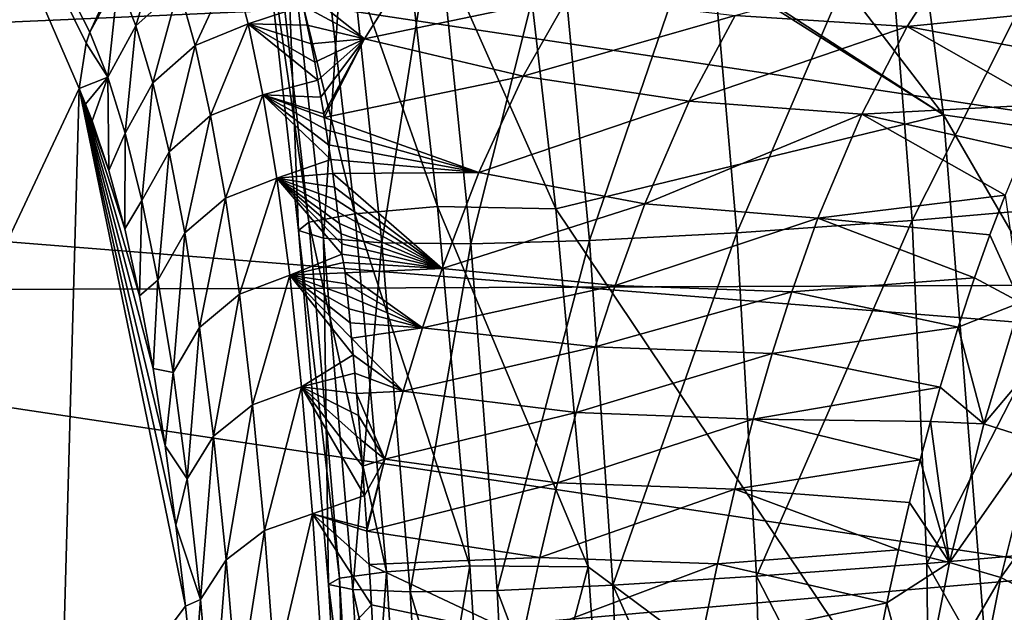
# Model space of a CAD drawing. Header units: metres. Extents: x -160 to 52, y -25 to 25.
# Tile 79 of 168: x -21.65 to -19.24, y 2.51 to 3.96. Entities that reach past the tile are written whole.
import ezdxf

# ---------------------------------------------------------------- set-up
doc = ezdxf.new("R2010")
doc.units = ezdxf.units.M
doc.layers.add('solid_509089_SW0001', color=7, linetype='CONTINUOUS')

msp = doc.modelspace()

# ---------------------------------------------------------------- linework, layer by layer
at = {"layer": 'solid_509089_SW0001'}
for points in [[(-19.386158, 3.730697, 44.952454), (-20.559059, 5.261555, 39.165611), (-19.623159, 5.556776, 44.663551)], [(-19.623159, 5.556776, 44.663551), (-18.605633, 5.34314, 50.277542), (-18.396145, 3.586106, 50.487141)], [(-19.386158, 3.730697, 44.952454), (-19.623159, 5.556776, 44.663551), (-18.396145, 3.586106, 50.487141)], [(-26.027731, 3.766744, 158.213913), (-15.096548, 4.247276, 205.050568), (-25.547476, 5.406938, 158.113846)], [(-19.386158, 3.730697, 44.952454), (-20.440235, 4.415647, 39.330643), (-20.559059, 5.261555, 39.165611)], [(-22.022966, 4.998336, 208.540848), (-21.501736, 3.795309, 207.855988), (-22.112076, 2.498055, 208.11319)], [(-22.022966, 4.998336, 208.540848), (-21.475706, 3.933322, 207.866226), (-21.48414, 3.906533, 207.866348)], [(-22.022966, 4.998336, 208.540848), (-21.440624, 4.01031, 207.859222), (-21.475706, 3.933322, 207.866226)], [(-22.022966, 4.998336, 208.540848), (-21.48414, 3.906533, 207.866348), (-21.501736, 3.795309, 207.855988)], [(-16.435072, 3.324507, 246.872314), (-16.484709, 4.413263, 246.634079), (-23.498169, 4.385219, 212.974518)], [(-19.386158, 3.730697, 44.952454), (-20.43758, 4.394916, 39.334358), (-20.440235, 4.415647, 39.330643)], [(-20.726366, 4.382954, 37.486481), (-20.43758, 4.394916, 39.334358), (-20.334705, 3.500998, 39.47937)], [(-19.386158, 3.730697, 44.952454), (-20.334705, 3.500998, 39.47937), (-20.43758, 4.394916, 39.334358)], [(-16.435072, 3.324507, 246.872314), (-23.498169, 4.385219, 212.974518), (-23.547443, 3.296096, 212.738037)], [(-21.038424, 4.339846, 34.216225), (-20.9272, 4.363785, 35.777416), (-20.826509, 3.488898, 35.940453)], [(-20.9272, 4.363785, 35.777416), (-20.726366, 4.382954, 37.486481), (-20.624489, 3.506873, 37.642582)], [(-20.9272, 4.363785, 35.777416), (-20.624489, 3.506873, 37.642582), (-20.826509, 3.488898, 35.940453)], [(-20.726366, 4.382954, 37.486481), (-20.334705, 3.500998, 39.47937), (-20.624489, 3.506873, 37.642582)], [(-21.060835, 4.313344, 32.803871), (-21.038424, 4.339846, 34.216225), (-20.939804, 3.468562, 34.382938)], [(-21.038424, 4.339846, 34.216225), (-20.826509, 3.488898, 35.940453), (-20.939804, 3.468562, 34.382938)], [(-19.029575, 4.329945, 26.464689), (-19.526907, 4.293219, 27.058687), (-19.463175, 3.472523, 27.26491)], [(-19.029575, 4.329945, 26.464689), (-19.463175, 3.472523, 27.26491), (-18.974482, 3.514715, 26.673422)], [(-21.060835, 4.313344, 32.803871), (-20.939804, 3.468562, 34.382938), (-20.96463, 3.447607, 32.973431)], [(-20.996954, 4.287973, 31.536648), (-21.060835, 4.313344, 32.803871), (-20.96463, 3.447607, 32.973431)], [(-19.526907, 4.293219, 27.058687), (-19.963526, 4.269584, 27.746216), (-19.89176, 3.442235, 27.948336)], [(-19.526907, 4.293219, 27.058687), (-19.89176, 3.442235, 27.948336), (-19.463175, 3.472523, 27.26491)], [(-20.996954, 4.287973, 31.536648), (-20.96463, 3.447607, 32.973431), (-20.903444, 3.429194, 31.709856)], [(-20.850832, 4.268307, 30.409178), (-20.996954, 4.287973, 31.536648), (-20.903444, 3.429194, 31.709856)], [(-20.850832, 4.268307, 30.409178), (-20.903444, 3.429194, 31.709856), (-20.760647, 3.417324, 30.588064)], [(-20.628479, 4.257667, 29.414434), (-20.850832, 4.268307, 30.409178), (-20.760647, 3.417324, 30.588064)], [(-19.963526, 4.269584, 27.746216), (-20.331936, 4.258043, 28.529531), (-20.252888, 3.423175, 28.725527)], [(-19.963526, 4.269584, 27.746216), (-20.252888, 3.423175, 28.725527), (-19.89176, 3.442235, 27.948336)], [(-159.199997, 4.25438, -24.12779), (-2.2, 4.25438, -24.12779), (-2.2, 1.424548, -24.458549)], [(-159.199997, 1.424548, -24.458549), (-159.199997, 4.25438, -24.12779), (-2.2, 1.424548, -24.458549)], [(-26.027731, 3.766744, 158.213913), (-15.417189, 2.921209, 204.962708), (-15.096548, 4.247276, 205.050568)], [(-20.628479, 4.257667, 29.414434), (-20.760647, 3.417324, 30.588064), (-20.543112, 3.414806, 29.60195)], [(-20.331936, 4.258043, 28.529531), (-20.628479, 4.257667, 29.414434), (-20.543112, 3.414806, 29.60195)], [(-20.331936, 4.258043, 28.529531), (-20.543112, 3.414806, 29.60195), (-20.252888, 3.423175, 28.725527)], [(-21.30023, 4.157577, 207.803421), (-21.362701, 3.949033, 207.344528), (-21.406351, 4.061315, 207.848022)], [(-21.30023, 4.157577, 207.803421), (-21.257906, 4.043218, 207.297867), (-21.362701, 3.949033, 207.344528)], [(-19.475452, 3.947315, 206.276749), (-19.896273, 3.974305, 206.45607), (-19.362574, 4.121505, 206.817581)], [(-19.475452, 3.947315, 206.276749), (-19.362574, 4.121505, 206.817581), (-19.012072, 3.993963, 206.310547)], [(-21.125881, 4.098011, 207.235489), (-21.217991, 3.900777, 206.800781), (-21.257906, 4.043218, 207.297867)], [(-21.125881, 4.098011, 207.235489), (-21.088192, 3.953475, 206.739334), (-21.217991, 3.900777, 206.800781)], [(-21.125881, 4.098011, 207.235489), (-20.953556, 3.997771, 206.779129), (-21.088192, 3.953475, 206.739334)], [(-20.964888, 4.045665, 206.93721), (-20.702253, 4.078249, 206.98584), (-20.803055, 3.916901, 206.502075)], [(-20.803055, 3.916901, 206.502075), (-20.702253, 4.078249, 206.98584), (-20.303579, 4.021646, 206.700241)], [(-21.406351, 4.061315, 207.848022), (-21.431435, 3.823433, 207.370132), (-21.475706, 3.933322, 207.866226)], [(-21.411217, 4.054942, 207.849762), (-21.406351, 4.061315, 207.848022), (-21.475706, 3.933322, 207.866226)], [(-21.440624, 4.01031, 207.859222), (-21.411217, 4.054942, 207.849762), (-21.475706, 3.933322, 207.866226)], [(-21.406351, 4.061315, 207.848022), (-21.362701, 3.949033, 207.344528), (-21.431435, 3.823433, 207.370132)], [(-21.257906, 4.043218, 207.297867), (-21.321081, 3.809272, 206.850479), (-21.362701, 3.949033, 207.344528)], [(-21.257906, 4.043218, 207.297867), (-21.217991, 3.900777, 206.800781), (-21.321081, 3.809272, 206.850479)], [(-20.953556, 3.997771, 206.779129), (-20.964888, 4.045665, 206.93721), (-20.803055, 3.916901, 206.502075)], [(-20.803055, 3.916901, 206.502075), (-20.303579, 4.021646, 206.700241), (-20.415209, 3.825569, 206.16449)], [(-20.415209, 3.825569, 206.16449), (-20.303579, 4.021646, 206.700241), (-19.896273, 3.974305, 206.45607)], [(-21.088192, 3.953475, 206.739334), (-20.953556, 3.997771, 206.779129), (-20.943203, 3.950675, 206.633102)], [(-20.943203, 3.950675, 206.633102), (-20.953556, 3.997771, 206.779129), (-20.803055, 3.916901, 206.502075)], [(-19.475452, 3.947315, 206.276749), (-19.012072, 3.993963, 206.310547), (-19.080053, 3.873604, 205.984329)], [(-21.088192, 3.953475, 206.739334), (-21.179771, 3.729256, 206.311935), (-21.217991, 3.900777, 206.800781)], [(-21.088192, 3.953475, 206.739334), (-21.052235, 3.77993, 206.251221), (-21.179771, 3.729256, 206.311935)], [(-21.088192, 3.953475, 206.739334), (-20.943203, 3.950675, 206.633102), (-20.933733, 3.904617, 206.498093)], [(-21.088192, 3.953475, 206.739334), (-20.933733, 3.904617, 206.498093), (-20.925049, 3.85976, 206.373169)], [(-21.088192, 3.953475, 206.739334), (-20.925049, 3.85976, 206.373169), (-20.91707, 3.816243, 206.257492)], [(-21.088192, 3.953475, 206.739334), (-20.91707, 3.816243, 206.257492), (-21.052235, 3.77993, 206.251221)], [(-20.415209, 3.825569, 206.16449), (-19.896273, 3.974305, 206.45607), (-20.008463, 3.764432, 205.917633)], [(-19.475452, 3.947315, 206.276749), (-20.008463, 3.764432, 205.917633), (-19.896273, 3.974305, 206.45607)], [(-21.48414, 3.906533, 207.866348), (-21.475706, 3.933322, 207.866226), (-21.431435, 3.823433, 207.370132)], [(-21.362701, 3.949033, 207.344528), (-21.388952, 3.686488, 206.883041), (-21.431435, 3.823433, 207.370132)], [(-21.362701, 3.949033, 207.344528), (-21.321081, 3.809272, 206.850479), (-21.388952, 3.686488, 206.883041)], [(-20.933733, 3.904617, 206.498093), (-20.943203, 3.950675, 206.633102), (-20.803055, 3.916901, 206.502075)], [(-19.586216, 3.733, 205.745163), (-20.008463, 3.764432, 205.917633), (-19.475452, 3.947315, 206.276749)], [(-19.586216, 3.733, 205.745163), (-19.475452, 3.947315, 206.276749), (-19.139071, 3.756075, 205.701035)], [(-19.475452, 3.947315, 206.276749), (-19.080053, 3.873604, 205.984329), (-19.139071, 3.756075, 205.701035)], [(-21.501736, 3.795309, 207.855988), (-21.48414, 3.906533, 207.866348), (-21.431435, 3.823433, 207.370132)], [(-20.925049, 3.85976, 206.373169), (-20.933733, 3.904617, 206.498093), (-20.803055, 3.916901, 206.502075)], [(-20.91707, 3.816243, 206.257492), (-20.925049, 3.85976, 206.373169), (-20.803055, 3.916901, 206.502075)], [(-20.909737, 3.774163, 206.15036), (-20.91707, 3.816243, 206.257492), (-20.803055, 3.916901, 206.502075)], [(-20.909737, 3.774163, 206.15036), (-20.803055, 3.916901, 206.502075), (-20.902996, 3.733588, 206.051041)], [(-20.902996, 3.733588, 206.051041), (-20.803055, 3.916901, 206.502075), (-20.901493, 3.72429, 206.028793)], [(-20.901493, 3.72429, 206.028793), (-20.803055, 3.916901, 206.502075), (-20.415209, 3.825569, 206.16449)], [(-21.217991, 3.900777, 206.800781), (-21.281118, 3.640678, 206.364899), (-21.321081, 3.809272, 206.850479)], [(-21.217991, 3.900777, 206.800781), (-21.179771, 3.729256, 206.311935), (-21.281118, 3.640678, 206.364899)], [(-21.486326, 3.756868, 207.684998), (-21.501736, 3.795309, 207.855988), (-21.431435, 3.823433, 207.370132)], [(-21.486326, 3.756868, 207.684998), (-21.431435, 3.823433, 207.370132), (-21.47007, 3.716446, 207.505264)], [(-21.431435, 3.823433, 207.370132), (-21.428808, 3.59452, 207.042755), (-21.47007, 3.716446, 207.505264)], [(-21.431435, 3.823433, 207.370132), (-21.388952, 3.686488, 206.883041), (-21.428808, 3.59452, 207.042755)], [(-21.321081, 3.809272, 206.850479), (-21.348091, 3.52127, 206.404648), (-21.388952, 3.686488, 206.883041)], [(-21.321081, 3.809272, 206.850479), (-21.281118, 3.640678, 206.364899), (-21.348091, 3.52127, 206.404648)], [(-21.052235, 3.77993, 206.251221), (-20.91707, 3.816243, 206.257492), (-20.909737, 3.774163, 206.15036)], [(-20.901493, 3.72429, 206.028793), (-20.415209, 3.825569, 206.16449), (-20.523518, 3.590019, 205.644699)], [(-20.523518, 3.590019, 205.644699), (-20.415209, 3.825569, 206.16449), (-20.008463, 3.764432, 205.917633)], [(-22.112076, 2.498055, 208.11319), (-21.501736, 3.795309, 207.855988), (-21.547869, 2.119679, 207.634583)], [(-21.547869, 2.119679, 207.634583), (-21.501736, 3.795309, 207.855988), (-21.241415, 2.528233, 204.827606)], [(-21.501736, 3.795309, 207.855988), (-21.428808, 3.59452, 207.042755), (-21.390121, 3.452015, 206.60083)], [(-21.486326, 3.756868, 207.684998), (-21.428808, 3.59452, 207.042755), (-21.501736, 3.795309, 207.855988)], [(-21.501736, 3.795309, 207.855988), (-21.390121, 3.452015, 206.60083), (-21.35383, 3.288007, 206.178482)], [(-21.501736, 3.795309, 207.855988), (-21.35383, 3.288007, 206.178482), (-21.320747, 3.110214, 205.787796)], [(-21.501736, 3.795309, 207.855988), (-21.320747, 3.110214, 205.787796), (-21.290918, 2.920812, 205.430481)], [(-21.501736, 3.795309, 207.855988), (-21.290918, 2.920812, 205.430481), (-21.264595, 2.72668, 205.111588)], [(-21.501736, 3.795309, 207.855988), (-21.264595, 2.72668, 205.111588), (-21.241415, 2.528233, 204.827606)], [(-26.333057, 1.971099, 158.277527), (-15.417189, 2.921209, 204.962708), (-26.027731, 3.766744, 158.213913)], [(-21.052235, 3.77993, 206.251221), (-21.143347, 3.527225, 205.833252), (-21.179771, 3.729256, 206.311935)], [(-21.052235, 3.77993, 206.251221), (-21.018124, 3.575883, 205.773056), (-21.143347, 3.527225, 205.833252)], [(-21.052235, 3.77993, 206.251221), (-20.901493, 3.72429, 206.028793), (-20.896791, 3.694585, 205.958954)], [(-21.052235, 3.77993, 206.251221), (-20.902996, 3.733588, 206.051041), (-20.901493, 3.72429, 206.028793)], [(-21.052235, 3.77993, 206.251221), (-20.896791, 3.694585, 205.958954), (-20.891068, 3.657152, 205.873459)], [(-21.052235, 3.77993, 206.251221), (-20.891068, 3.657152, 205.873459), (-20.885815, 3.621321, 205.794113)], [(-21.052235, 3.77993, 206.251221), (-20.885815, 3.621321, 205.794113), (-21.018124, 3.575883, 205.773056)], [(-21.052235, 3.77993, 206.251221), (-20.909737, 3.774163, 206.15036), (-20.902996, 3.733588, 206.051041)], [(-20.523518, 3.590019, 205.644699), (-20.008463, 3.764432, 205.917633), (-20.117126, 3.513109, 205.396118)], [(-19.586216, 3.733, 205.745163), (-20.117126, 3.513109, 205.396118), (-20.008463, 3.764432, 205.917633)], [(-21.486326, 3.756868, 207.684998), (-21.47007, 3.716446, 207.505264), (-21.428808, 3.59452, 207.042755)], [(-19.586216, 3.733, 205.745163), (-19.139071, 3.756075, 205.701035), (-19.190399, 3.642957, 205.454773)], [(-21.179771, 3.729256, 206.311935), (-21.242907, 3.441866, 205.889679), (-21.281118, 3.640678, 206.364899)], [(-21.179771, 3.729256, 206.311935), (-21.143347, 3.527225, 205.833252), (-21.242907, 3.441866, 205.889679)], [(-20.896791, 3.694585, 205.958954), (-20.901493, 3.72429, 206.028793), (-20.523518, 3.590019, 205.644699)], [(-19.239134, 1.869086, 45.137527), (-20.334705, 3.500998, 39.47937), (-19.386158, 3.730697, 44.952454)], [(-19.693344, 3.477724, 205.231018), (-20.117126, 3.513109, 205.396118), (-19.586216, 3.733, 205.745163)], [(-19.693344, 3.477724, 205.231018), (-19.586216, 3.733, 205.745163), (-19.235498, 3.534347, 205.238571)], [(-19.586216, 3.733, 205.745163), (-19.190399, 3.642957, 205.454773), (-19.235498, 3.534347, 205.238571)], [(-19.386158, 3.730697, 44.952454), (-18.396145, 3.586106, 50.487141), (-18.266529, 1.799732, 50.620781)], [(-19.239134, 1.869086, 45.137527), (-19.386158, 3.730697, 44.952454), (-18.266529, 1.799732, 50.620781)], [(-20.891068, 3.657152, 205.873459), (-20.896791, 3.694585, 205.958954), (-20.523518, 3.590019, 205.644699)], [(-21.388952, 3.686488, 206.883041), (-21.390121, 3.452015, 206.60083), (-21.428808, 3.59452, 207.042755)], [(-21.388952, 3.686488, 206.883041), (-21.348091, 3.52127, 206.404648), (-21.390121, 3.452015, 206.60083)], [(-21.281118, 3.640678, 206.364899), (-21.308945, 3.326428, 205.936783), (-21.348091, 3.52127, 206.404648)], [(-21.281118, 3.640678, 206.364899), (-21.242907, 3.441866, 205.889679), (-21.308945, 3.326428, 205.936783)], [(-20.885815, 3.621321, 205.794113), (-20.891068, 3.657152, 205.873459), (-20.523518, 3.590019, 205.644699)], [(-21.018124, 3.575883, 205.773056), (-20.885815, 3.621321, 205.794113), (-20.880945, 3.587033, 205.720352)], [(-20.880945, 3.587033, 205.720352), (-20.885815, 3.621321, 205.794113), (-20.523518, 3.590019, 205.644699)], [(-21.018124, 3.575883, 205.773056), (-21.109068, 3.292147, 205.368561), (-21.143347, 3.527225, 205.833252)], [(-21.018124, 3.575883, 205.773056), (-20.986282, 3.338552, 205.308578), (-21.109068, 3.292147, 205.368561)], [(-21.018124, 3.575883, 205.773056), (-20.880945, 3.587033, 205.720352), (-20.876413, 3.55427, 205.651764)], [(-21.018124, 3.575883, 205.773056), (-20.876413, 3.55427, 205.651764), (-20.872324, 3.523049, 205.588074)], [(-21.018124, 3.575883, 205.773056), (-20.872324, 3.523049, 205.588074), (-20.868929, 3.493504, 205.529251)], [(-21.018124, 3.575883, 205.773056), (-20.868929, 3.493504, 205.529251), (-20.864697, 3.464882, 205.47319)], [(-21.018124, 3.575883, 205.773056), (-20.864697, 3.464882, 205.47319), (-20.860643, 3.439317, 205.424011)], [(-21.018124, 3.575883, 205.773056), (-20.860643, 3.439317, 205.424011), (-20.8585, 3.41554, 205.379547)], [(-21.018124, 3.575883, 205.773056), (-20.8585, 3.41554, 205.379547), (-20.858322, 3.389895, 205.332764)], [(-21.018124, 3.575883, 205.773056), (-20.858322, 3.389895, 205.332764), (-20.986282, 3.338552, 205.308578)], [(-20.880945, 3.587033, 205.720352), (-20.523518, 3.590019, 205.644699), (-20.613211, 3.354456, 205.214233)], [(-20.876413, 3.55427, 205.651764), (-20.880945, 3.587033, 205.720352), (-20.613211, 3.354456, 205.214233)], [(-20.613211, 3.354456, 205.214233), (-20.523518, 3.590019, 205.644699), (-20.117126, 3.513109, 205.396118)], [(-20.872324, 3.523049, 205.588074), (-20.876413, 3.55427, 205.651764), (-20.613211, 3.354456, 205.214233)], [(-21.348091, 3.52127, 206.404648), (-21.35383, 3.288007, 206.178482), (-21.390121, 3.452015, 206.60083)], [(-21.348091, 3.52127, 206.404648), (-21.308945, 3.326428, 205.936783), (-21.35383, 3.288007, 206.178482)], [(-21.143347, 3.527225, 205.833252), (-21.206745, 3.210594, 205.428787), (-21.242907, 3.441866, 205.889679)], [(-21.143347, 3.527225, 205.833252), (-21.109068, 3.292147, 205.368561), (-21.206745, 3.210594, 205.428787)], [(-20.868929, 3.493504, 205.529251), (-20.872324, 3.523049, 205.588074), (-20.613211, 3.354456, 205.214233)], [(-19.693344, 3.477724, 205.231018), (-19.235498, 3.534347, 205.238571), (-19.272604, 3.437586, 205.060272)], [(-19.197542, 3.27135, 204.784744), (-19.272604, 3.437586, 205.060272), (-19.235498, 3.534347, 205.238571)], [(-20.826509, 3.488898, 35.940453), (-20.624489, 3.506873, 37.642582), (-20.545198, 2.626878, 37.766636)], [(-20.624489, 3.506873, 37.642582), (-20.256012, 2.624118, 39.592175), (-20.545198, 2.626878, 37.766636)], [(-20.624489, 3.506873, 37.642582), (-20.334705, 3.500998, 39.47937), (-20.256012, 2.624118, 39.592175)], [(-20.613211, 3.354456, 205.214233), (-20.117126, 3.513109, 205.396118), (-20.189802, 3.313266, 205.047333)], [(-19.239134, 1.869086, 45.137527), (-20.256012, 2.624118, 39.592175), (-20.334705, 3.500998, 39.47937)], [(-19.693344, 3.477724, 205.231018), (-20.189802, 3.313266, 205.047333), (-20.117126, 3.513109, 205.396118)], [(-18.974482, 3.514715, 26.673422), (-19.463175, 3.472523, 27.26491), (-19.426584, 2.632916, 27.457205)], [(-18.974482, 3.514715, 26.673422), (-19.426584, 2.632916, 27.457205), (-18.950449, 2.6746, 26.872229)], [(-20.939804, 3.468562, 34.382938), (-20.826509, 3.488898, 35.940453), (-20.748978, 2.611996, 36.068367)], [(-20.864697, 3.464882, 205.47319), (-20.868929, 3.493504, 205.529251), (-20.613211, 3.354456, 205.214233)], [(-20.826509, 3.488898, 35.940453), (-20.545198, 2.626878, 37.766636), (-20.748978, 2.611996, 36.068367)], [(-19.757557, 3.297391, 204.922852), (-20.189802, 3.313266, 205.047333), (-19.693344, 3.477724, 205.231018)], [(-19.463175, 3.472523, 27.26491), (-19.89176, 3.442235, 27.948336), (-19.844011, 2.601269, 28.131493)], [(-19.463175, 3.472523, 27.26491), (-19.844011, 2.601269, 28.131493), (-19.426584, 2.632916, 27.457205)], [(-19.757557, 3.297391, 204.922852), (-19.693344, 3.477724, 205.231018), (-19.310284, 3.332025, 204.879425)], [(-19.693344, 3.477724, 205.231018), (-19.272604, 3.437586, 205.060272), (-19.310284, 3.332025, 204.879425)], [(-20.96463, 3.447607, 32.973431), (-20.939804, 3.468562, 34.382938), (-20.864315, 2.596354, 34.512245)], [(-20.96463, 3.447607, 32.973431), (-20.864315, 2.596354, 34.512245), (-20.89098, 2.581248, 33.104622)], [(-20.903444, 3.429194, 31.709856), (-20.96463, 3.447607, 32.973431), (-20.89098, 2.581248, 33.104622)], [(-20.939804, 3.468562, 34.382938), (-20.748978, 2.611996, 36.068367), (-20.864315, 2.596354, 34.512245)], [(-20.860643, 3.439317, 205.424011), (-20.864697, 3.464882, 205.47319), (-20.613211, 3.354456, 205.214233)], [(-21.242907, 3.441866, 205.889679), (-21.271788, 3.100048, 205.483673), (-21.308945, 3.326428, 205.936783)], [(-21.242907, 3.441866, 205.889679), (-21.206745, 3.210594, 205.428787), (-21.271788, 3.100048, 205.483673)], [(-20.903444, 3.429194, 31.709856), (-20.89098, 2.581248, 33.104622), (-20.831629, 2.569226, 31.845509)], [(-20.760647, 3.417324, 30.588064), (-20.903444, 3.429194, 31.709856), (-20.831629, 2.569226, 31.845509)], [(-20.8585, 3.41554, 205.379547), (-20.860643, 3.439317, 205.424011), (-20.613211, 3.354456, 205.214233)], [(-20.252888, 3.423175, 28.725527), (-20.543112, 3.414806, 29.60195), (-20.478672, 2.566535, 29.759186)], [(-20.252888, 3.423175, 28.725527), (-20.478672, 2.566535, 29.759186), (-20.195787, 2.579223, 28.896955)], [(-19.89176, 3.442235, 27.948336), (-20.252888, 3.423175, 28.725527), (-20.195787, 2.579223, 28.896955)], [(-19.89176, 3.442235, 27.948336), (-20.195787, 2.579223, 28.896955), (-19.844011, 2.601269, 28.131493)], [(-19.197542, 3.27135, 204.784744), (-19.310284, 3.332025, 204.879425), (-19.272604, 3.437586, 205.060272)], [(-20.858322, 3.389895, 205.332764), (-20.8585, 3.41554, 205.379547), (-20.613211, 3.354456, 205.214233)], [(-20.760647, 3.417324, 30.588064), (-20.831629, 2.569226, 31.845509), (-20.691441, 2.563575, 30.732159)], [(-20.543112, 3.414806, 29.60195), (-20.760647, 3.417324, 30.588064), (-20.691441, 2.563575, 30.732159)], [(-20.543112, 3.414806, 29.60195), (-20.691441, 2.563575, 30.732159), (-20.478672, 2.566535, 29.759186)], [(-20.986282, 3.338552, 205.308578), (-20.858322, 3.389895, 205.332764), (-20.854366, 3.369615, 205.295639)], [(-20.854366, 3.369615, 205.295639), (-20.858322, 3.389895, 205.332764), (-20.613211, 3.354456, 205.214233)], [(-20.986282, 3.338552, 205.308578), (-20.854366, 3.369615, 205.295639), (-20.850794, 3.343966, 205.24968)], [(-20.850794, 3.343966, 205.24968), (-20.854366, 3.369615, 205.295639), (-20.613211, 3.354456, 205.214233)], [(-20.850794, 3.343966, 205.24968), (-20.613211, 3.354456, 205.214233), (-20.661394, 3.209433, 204.982986)], [(-20.661394, 3.209433, 204.982986), (-20.613211, 3.354456, 205.214233), (-20.189802, 3.313266, 205.047333)], [(-21.308945, 3.326428, 205.936783), (-21.320747, 3.110214, 205.787796), (-21.35383, 3.288007, 206.178482)], [(-21.308945, 3.326428, 205.936783), (-21.271788, 3.100048, 205.483673), (-21.320747, 3.110214, 205.787796)], [(-20.986282, 3.338552, 205.308578), (-21.077278, 3.021369, 204.922852), (-21.109068, 3.292147, 205.368561)], [(-20.986282, 3.338552, 205.308578), (-20.957039, 3.06527, 204.862595), (-21.077278, 3.021369, 204.922852)], [(-20.986282, 3.338552, 205.308578), (-20.850794, 3.343966, 205.24968), (-20.847878, 3.317179, 205.202789)], [(-20.986282, 3.338552, 205.308578), (-20.847878, 3.317179, 205.202789), (-20.844999, 3.288096, 205.152908)], [(-20.986282, 3.338552, 205.308578), (-20.844999, 3.288096, 205.152908), (-20.841822, 3.256317, 205.099426)], [(-20.986282, 3.338552, 205.308578), (-20.841822, 3.256317, 205.099426), (-20.838324, 3.221746, 205.042511)], [(-20.986282, 3.338552, 205.308578), (-20.838324, 3.221746, 205.042511), (-20.834702, 3.18415, 204.982117)], [(-20.986282, 3.338552, 205.308578), (-20.834702, 3.18415, 204.982117), (-20.830866, 3.14311, 204.917831)], [(-20.986282, 3.338552, 205.308578), (-20.830866, 3.14311, 204.917831), (-20.957039, 3.06527, 204.862595)], [(-20.847878, 3.317179, 205.202789), (-20.850794, 3.343966, 205.24968), (-20.661394, 3.209433, 204.982986)], [(-19.757557, 3.297391, 204.922852), (-19.310284, 3.332025, 204.879425), (-19.350258, 3.211017, 204.687668)], [(-19.197542, 3.27135, 204.784744), (-19.350258, 3.211017, 204.687668), (-19.310284, 3.332025, 204.879425)], [(-16.399494, 2.222708, 247.043045), (-16.435072, 3.324507, 246.872314), (-23.547443, 3.296096, 212.738037)], [(-20.844999, 3.288096, 205.152908), (-20.847878, 3.317179, 205.202789), (-20.661394, 3.209433, 204.982986)], [(-20.661394, 3.209433, 204.982986), (-20.189802, 3.313266, 205.047333), (-20.238245, 3.162838, 204.81485)], [(-19.757557, 3.297391, 204.922852), (-20.238245, 3.162838, 204.81485), (-20.189802, 3.313266, 205.047333)], [(-16.399494, 2.222708, 247.043045), (-23.547443, 3.296096, 212.738037), (-23.582653, 2.193972, 212.569046)], [(-21.109068, 3.292147, 205.368561), (-21.17297, 2.94442, 204.987427), (-21.206745, 3.210594, 205.428787)], [(-21.109068, 3.292147, 205.368561), (-21.077278, 3.021369, 204.922852), (-21.17297, 2.94442, 204.987427)], [(-20.841822, 3.256317, 205.099426), (-20.844999, 3.288096, 205.152908), (-20.661394, 3.209433, 204.982986)], [(-19.805431, 3.146857, 204.693085), (-20.238245, 3.162838, 204.81485), (-19.757557, 3.297391, 204.922852)], [(-19.805431, 3.146857, 204.693085), (-19.757557, 3.297391, 204.922852), (-19.350258, 3.211017, 204.687668)], [(-20.838324, 3.221746, 205.042511), (-20.841822, 3.256317, 205.099426), (-20.661394, 3.209433, 204.982986)], [(-19.197542, 3.27135, 204.784744), (-19.287313, 2.974585, 204.353897), (-19.350258, 3.211017, 204.687668)], [(-19.073019, 3.229253, 204.785126), (-19.287313, 2.974585, 204.353897), (-19.197542, 3.27135, 204.784744)], [(-19.073019, 3.229253, 204.785126), (-19.162058, 2.934865, 204.357803), (-19.287313, 2.974585, 204.353897)], [(-21.206745, 3.210594, 205.428787), (-21.236944, 2.840048, 205.050674), (-21.271788, 3.100048, 205.483673)], [(-21.206745, 3.210594, 205.428787), (-21.17297, 2.94442, 204.987427), (-21.236944, 2.840048, 205.050674)], [(-20.834702, 3.18415, 204.982117), (-20.838324, 3.221746, 205.042511), (-20.661394, 3.209433, 204.982986)], [(-20.834702, 3.18415, 204.982117), (-20.661394, 3.209433, 204.982986), (-20.7082, 3.054162, 204.758347)], [(-20.7082, 3.054162, 204.758347), (-20.661394, 3.209433, 204.982986), (-20.238245, 3.162838, 204.81485)], [(-19.805431, 3.146857, 204.693085), (-19.350258, 3.211017, 204.687668), (-19.394547, 3.064518, 204.475128)], [(-19.287313, 2.974585, 204.353897), (-19.394547, 3.064518, 204.475128), (-19.350258, 3.211017, 204.687668)], [(-20.830866, 3.14311, 204.917831), (-20.834702, 3.18415, 204.982117), (-20.7082, 3.054162, 204.758347)], [(-20.7082, 3.054162, 204.758347), (-20.238245, 3.162838, 204.81485), (-20.285173, 3.001995, 204.589615)], [(-19.805431, 3.146857, 204.693085), (-20.285173, 3.001995, 204.589615), (-20.238245, 3.162838, 204.81485)], [(-20.957039, 3.06527, 204.862595), (-20.830866, 3.14311, 204.917831), (-20.826809, 3.09825, 204.849442)], [(-20.826809, 3.09825, 204.849442), (-20.830866, 3.14311, 204.917831), (-20.7082, 3.054162, 204.758347)], [(-19.851789, 2.986087, 204.470596), (-20.285173, 3.001995, 204.589615), (-19.805431, 3.146857, 204.693085)], [(-19.851789, 2.986087, 204.470596), (-19.805431, 3.146857, 204.693085), (-19.394547, 3.064518, 204.475128)], [(-21.271788, 3.100048, 205.483673), (-21.290918, 2.920812, 205.430481), (-21.320747, 3.110214, 205.787796)], [(-21.271788, 3.100048, 205.483673), (-21.236944, 2.840048, 205.050674), (-21.290918, 2.920812, 205.430481)], [(-20.957039, 3.06527, 204.862595), (-20.826809, 3.09825, 204.849442), (-20.822517, 3.049155, 204.776764)], [(-20.822517, 3.049155, 204.776764), (-20.826809, 3.09825, 204.849442), (-20.7082, 3.054162, 204.758347)], [(-20.957039, 3.06527, 204.862595), (-21.047947, 2.713448, 204.501251), (-21.077278, 3.021369, 204.922852)], [(-20.957039, 3.06527, 204.862595), (-20.930277, 2.75451, 204.440399), (-21.047947, 2.713448, 204.501251)], [(-20.957039, 3.06527, 204.862595), (-20.822517, 3.049155, 204.776764), (-20.817987, 2.995308, 204.699539)], [(-20.957039, 3.06527, 204.862595), (-20.817987, 2.995308, 204.699539), (-20.813221, 2.93612, 204.617523)], [(-20.957039, 3.06527, 204.862595), (-20.813221, 2.93612, 204.617523), (-20.808222, 2.870924, 204.530487)], [(-20.957039, 3.06527, 204.862595), (-20.808222, 2.870924, 204.530487), (-20.802998, 2.798889, 204.438171)], [(-20.957039, 3.06527, 204.862595), (-20.802998, 2.798889, 204.438171), (-20.930277, 2.75451, 204.440399)], [(-19.851789, 2.986087, 204.470596), (-19.394547, 3.064518, 204.475128), (-19.418314, 2.979857, 204.361053)], [(-19.287313, 2.974585, 204.353897), (-19.418314, 2.979857, 204.361053), (-19.394547, 3.064518, 204.475128)], [(-20.822517, 3.049155, 204.776764), (-20.7082, 3.054162, 204.758347), (-20.753496, 2.88838, 204.540955)], [(-20.817987, 2.995308, 204.699539), (-20.822517, 3.049155, 204.776764), (-20.753496, 2.88838, 204.540955)], [(-20.753496, 2.88838, 204.540955), (-20.7082, 3.054162, 204.758347), (-20.285173, 3.001995, 204.589615)], [(-21.077278, 3.021369, 204.922852), (-21.141638, 2.641873, 204.570358), (-21.17297, 2.94442, 204.987427)], [(-21.077278, 3.021369, 204.922852), (-21.047947, 2.713448, 204.501251), (-21.141638, 2.641873, 204.570358)], [(-20.813221, 2.93612, 204.617523), (-20.817987, 2.995308, 204.699539), (-20.753496, 2.88838, 204.540955)], [(-20.753496, 2.88838, 204.540955), (-20.285173, 3.001995, 204.589615), (-20.330481, 2.830323, 204.372177)], [(-19.851789, 2.986087, 204.470596), (-20.330481, 2.830323, 204.372177), (-20.285173, 3.001995, 204.589615)], [(-19.896538, 2.814627, 204.255844), (-20.330481, 2.830323, 204.372177), (-19.851789, 2.986087, 204.470596)], [(-19.896538, 2.814627, 204.255844), (-19.851789, 2.986087, 204.470596), (-19.443222, 2.886059, 204.241486)], [(-19.851789, 2.986087, 204.470596), (-19.418314, 2.979857, 204.361053), (-19.443222, 2.886059, 204.241486)], [(-19.37146, 2.635203, 203.950058), (-19.443222, 2.886059, 204.241486), (-19.418314, 2.979857, 204.361053)], [(-19.287313, 2.974585, 204.353897), (-19.37146, 2.635203, 203.950058), (-19.418314, 2.979857, 204.361053)], [(-19.162058, 2.934865, 204.357803), (-19.37146, 2.635203, 203.950058), (-19.287313, 2.974585, 204.353897)], [(-21.17297, 2.94442, 204.987427), (-21.204531, 2.544876, 204.641998), (-21.236944, 2.840048, 205.050674)], [(-21.17297, 2.94442, 204.987427), (-21.141638, 2.641873, 204.570358), (-21.204531, 2.544876, 204.641998)], [(-26.333057, 1.971099, 158.277527), (-15.616891, 1.504099, 204.904938), (-15.417189, 2.921209, 204.962708)], [(-21.236944, 2.840048, 205.050674), (-21.264595, 2.72668, 205.111588), (-21.290918, 2.920812, 205.430481)], [(-20.808222, 2.870924, 204.530487), (-20.813221, 2.93612, 204.617523), (-20.753496, 2.88838, 204.540955)], [(-19.162058, 2.934865, 204.357803), (-19.245432, 2.598593, 203.957672), (-19.37146, 2.635203, 203.950058)], [(-19.049948, 2.870994, 204.382828), (-19.245432, 2.598593, 203.957672), (-19.162058, 2.934865, 204.357803)], [(-20.802998, 2.798889, 204.438171), (-20.808222, 2.870924, 204.530487), (-20.753496, 2.88838, 204.540955)], [(-20.802998, 2.798889, 204.438171), (-20.753496, 2.88838, 204.540955), (-20.797556, 2.719068, 204.340363)], [(-20.797556, 2.719068, 204.340363), (-20.753496, 2.88838, 204.540955), (-20.797092, 2.712055, 204.331985)], [(-20.797092, 2.712055, 204.331985), (-20.753496, 2.88838, 204.540955), (-20.330481, 2.830323, 204.372177)], [(-19.896538, 2.814627, 204.255844), (-19.443222, 2.886059, 204.241486), (-19.469257, 2.781894, 204.116516)], [(-19.37146, 2.635203, 203.950058), (-19.469257, 2.781894, 204.116516), (-19.443222, 2.886059, 204.241486)], [(-19.049948, 2.870994, 204.382828), (-19.132082, 2.539731, 203.988647), (-19.245432, 2.598593, 203.957672)], [(-21.236944, 2.840048, 205.050674), (-21.204531, 2.544876, 204.641998), (-21.264595, 2.72668, 205.111588)], [(-20.797092, 2.712055, 204.331985), (-20.330481, 2.830323, 204.372177), (-20.373978, 2.647459, 204.163422)], [(-19.896538, 2.814627, 204.255844), (-20.373978, 2.647459, 204.163422), (-20.330481, 2.830323, 204.372177)], [(-20.930277, 2.75451, 204.440399), (-20.802998, 2.798889, 204.438171), (-20.797556, 2.719068, 204.340363)], [(-19.939482, 2.632133, 204.049728), (-20.373978, 2.647459, 204.163422), (-19.896538, 2.814627, 204.255844)], [(-19.939482, 2.632133, 204.049728), (-19.896538, 2.814627, 204.255844), (-19.496391, 2.665907, 203.986313)], [(-19.896538, 2.814627, 204.255844), (-19.469257, 2.781894, 204.116516), (-19.496391, 2.665907, 203.986313)], [(-19.37146, 2.635203, 203.950058), (-19.496391, 2.665907, 203.986313), (-19.469257, 2.781894, 204.116516)], [(-20.930277, 2.75451, 204.440399), (-21.02162, 2.364643, 204.108704), (-21.047947, 2.713448, 204.501251)], [(-20.930277, 2.75451, 204.440399), (-20.906635, 2.402121, 204.0466), (-21.02162, 2.364643, 204.108704)], [(-20.930277, 2.75451, 204.440399), (-20.797092, 2.712055, 204.331985), (-20.79191, 2.630343, 204.236893)], [(-20.930277, 2.75451, 204.440399), (-20.797556, 2.719068, 204.340363), (-20.797092, 2.712055, 204.331985)], [(-20.930277, 2.75451, 204.440399), (-20.79191, 2.630343, 204.236893), (-20.786087, 2.531386, 204.127655)], [(-20.930277, 2.75451, 204.440399), (-20.786087, 2.531386, 204.127655), (-20.906635, 2.402121, 204.0466)], [(-21.204531, 2.544876, 204.641998), (-21.241415, 2.528233, 204.827606), (-21.264595, 2.72668, 205.111588)], [(-21.047947, 2.713448, 204.501251), (-21.113218, 2.299777, 204.182861), (-21.141638, 2.641873, 204.570358)], [(-21.047947, 2.713448, 204.501251), (-21.02162, 2.364643, 204.108704), (-21.113218, 2.299777, 204.182861)], [(-20.79191, 2.630343, 204.236893), (-20.797092, 2.712055, 204.331985), (-20.373978, 2.647459, 204.163422)], [(-19.939482, 2.632133, 204.049728), (-19.496391, 2.665907, 203.986313), (-19.524609, 2.536079, 203.850861)], [(-19.37146, 2.635203, 203.950058), (-19.524609, 2.536079, 203.850861), (-19.496391, 2.665907, 203.986313)], [(-18.950449, 2.6746, 26.872229), (-19.426584, 2.632916, 27.457205), (-18.958546, 1.806095, 27.056355)], [(-21.141638, 2.641873, 204.570358), (-21.174978, 2.212016, 204.26329), (-21.204531, 2.544876, 204.641998)], [(-21.141638, 2.641873, 204.570358), (-21.113218, 2.299777, 204.182861), (-21.174978, 2.212016, 204.26329)], [(-20.79191, 2.630343, 204.236893), (-20.373978, 2.647459, 204.163422), (-20.415394, 2.453183, 203.964661)], [(-20.786087, 2.531386, 204.127655), (-20.79191, 2.630343, 204.236893), (-20.415394, 2.453183, 203.964661)], [(-20.748978, 2.611996, 36.068367), (-20.545198, 2.626878, 37.766636), (-20.695061, 1.734424, 36.157265)], [(-20.545198, 2.626878, 37.766636), (-20.489168, 1.744717, 37.855789), (-20.695061, 1.734424, 36.157265)], [(-20.545198, 2.626878, 37.766636), (-20.256012, 2.624118, 39.592175), (-20.489168, 1.744717, 37.855789)], [(-19.939482, 2.632133, 204.049728), (-20.415394, 2.453183, 203.964661), (-20.373978, 2.647459, 204.163422)], [(-19.980356, 2.438392, 203.853577), (-20.415394, 2.453183, 203.964661), (-19.939482, 2.632133, 204.049728)], [(-19.980356, 2.438392, 203.853577), (-19.939482, 2.632133, 204.049728), (-19.524609, 2.536079, 203.850861)], [(-19.426584, 2.632916, 27.457205), (-19.844011, 2.601269, 28.131493), (-19.417389, 1.77162, 27.630709)], [(-19.37146, 2.635203, 203.950058), (-19.448223, 2.250722, 203.58165), (-19.524609, 2.536079, 203.850861)], [(-19.245432, 2.598593, 203.957672), (-19.448223, 2.250722, 203.58165), (-19.37146, 2.635203, 203.950058)], [(-19.426584, 2.632916, 27.457205), (-19.417389, 1.77162, 27.630709), (-18.958546, 1.806095, 27.056355)], [(-20.864315, 2.596354, 34.512245), (-20.748978, 2.611996, 36.068367), (-20.812117, 1.724166, 34.599327)], [(-20.748978, 2.611996, 36.068367), (-20.695061, 1.734424, 36.157265), (-20.812117, 1.724166, 34.599327)], [(-20.256012, 2.624118, 39.592175), (-20.219267, 2.094538, 39.645622), (-20.489168, 1.744717, 37.855789)], [(-19.239134, 1.869086, 45.137527), (-20.219267, 2.094538, 39.645622), (-20.256012, 2.624118, 39.592175)], [(-20.89098, 2.581248, 33.104622), (-20.864315, 2.596354, 34.512245), (-20.83971, 1.714808, 33.19194)], [(-20.89098, 2.581248, 33.104622), (-20.83971, 1.714808, 33.19194), (-20.780987, 1.708189, 31.937696)], [(-20.831629, 2.569226, 31.845509), (-20.89098, 2.581248, 33.104622), (-20.780987, 1.708189, 31.937696)], [(-20.864315, 2.596354, 34.512245), (-20.812117, 1.724166, 34.599327), (-20.83971, 1.714808, 33.19194)], [(-20.195787, 2.579223, 28.896955), (-20.478672, 2.566535, 29.759186), (-20.159876, 1.724724, 29.038311)], [(-19.844011, 2.601269, 28.131493), (-20.195787, 2.579223, 28.896955), (-19.819901, 1.744587, 28.290545)], [(-20.195787, 2.579223, 28.896955), (-20.159876, 1.724724, 29.038311), (-19.819901, 1.744587, 28.290545)], [(-19.844011, 2.601269, 28.131493), (-19.819901, 1.744587, 28.290545), (-19.417389, 1.77162, 27.630709)], [(-19.245432, 2.598593, 203.957672), (-19.3214, 2.218138, 203.593079), (-19.448223, 2.250722, 203.58165)], [(-19.132082, 2.539731, 203.988647), (-19.3214, 2.218138, 203.593079), (-19.245432, 2.598593, 203.957672)], [(-20.831629, 2.569226, 31.845509), (-20.780987, 1.708189, 31.937696), (-20.642429, 1.706712, 30.835461)], [(-20.691441, 2.563575, 30.732159), (-20.831629, 2.569226, 31.845509), (-20.642429, 1.706712, 30.835461)], [(-20.478672, 2.566535, 29.759186), (-20.691441, 2.563575, 30.732159), (-20.434263, 1.711977, 29.880281)], [(-20.691441, 2.563575, 30.732159), (-20.642429, 1.706712, 30.835461), (-20.434263, 1.711977, 29.880281)], [(-20.478672, 2.566535, 29.759186), (-20.434263, 1.711977, 29.880281), (-20.159876, 1.724724, 29.038311)], [(-21.204531, 2.544876, 204.641998), (-21.221006, 2.326838, 204.575241), (-21.241415, 2.528233, 204.827606)], [(-21.204531, 2.544876, 204.641998), (-21.174978, 2.212016, 204.26329), (-21.221006, 2.326838, 204.575241)], [(-20.906635, 2.402121, 204.0466), (-20.786087, 2.531386, 204.127655), (-20.7801, 2.420613, 204.01268)], [(-20.7801, 2.420613, 204.01268), (-20.786087, 2.531386, 204.127655), (-20.415394, 2.453183, 203.964661)], [(-19.980356, 2.438392, 203.853577), (-19.524609, 2.536079, 203.850861), (-19.553812, 2.390274, 203.710663)], [(-19.448223, 2.250722, 203.58165), (-19.553812, 2.390274, 203.710663), (-19.524609, 2.536079, 203.850861)], [(-19.132082, 2.539731, 203.988647), (-19.206772, 2.165754, 203.630188), (-19.3214, 2.218138, 203.593079)], [(-21.547869, 2.119679, 207.634583), (-21.241415, 2.528233, 204.827606), (-21.221006, 2.326838, 204.575241)]]:
    msp.add_3dface(points, dxfattribs=at)

doc.saveas('drawing.dxf')
